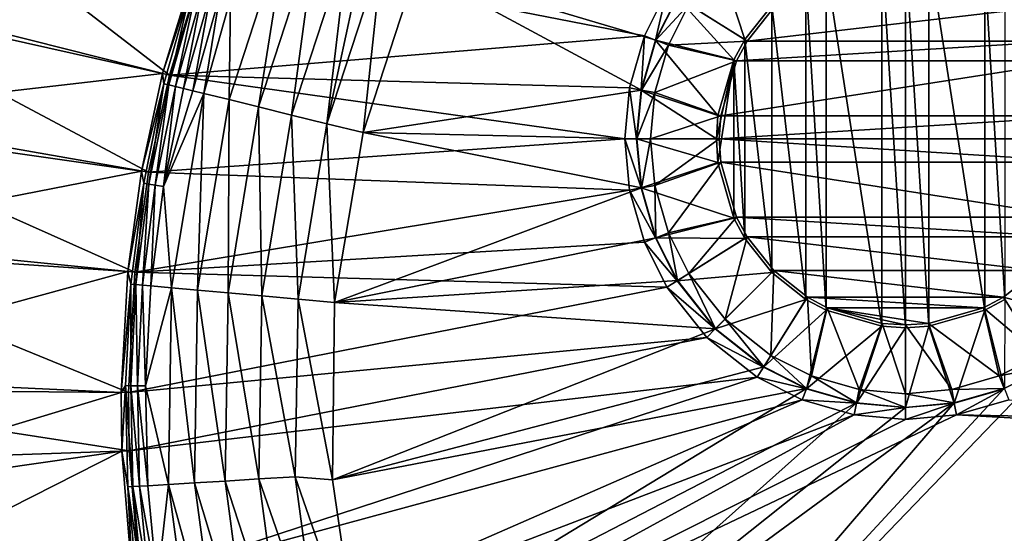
# Model space of a CAD drawing. Header units: metres. Extents: x -1501 to 0, y -1015 to 0.
# Tile 7 of 22: x -1336 to -1196, y -306 to -233. Entities that reach past the tile are written whole.
import ezdxf

# ---------------------------------------------------------------- set-up
doc = ezdxf.new("R2010")
doc.units = ezdxf.units.M

msp = doc.modelspace()

# ---------------------------------------------------------------- linework, layer by layer
at = {"layer": 'None'}
for points in [[(-1369.576172, -227.024902, -3), (-1362.545532, -204.024933, -3), (-1314.671997, -240.931671, -406)], [(-1362.545532, -204.024933, -3), (-1309.253052, -223.202454, -406), (-1314.671997, -240.931671, -406)], [(-1301.982056, -245.441956, -398.780426), (-1297.700195, -218.278793, -395.641296), (-1306.196289, -244.406174, -395.641296)], [(-1297.700195, -218.278793, -395.641296), (-1305.97937, -230.021194, -391.779236), (-1306.196289, -244.406174, -395.641296)], [(-1293.688599, -219.937897, -398.780426), (-1297.700195, -218.278793, -395.641296), (-1301.982056, -245.441956, -398.780426)], [(-1297.28894, -246.595398, -401.100159), (-1293.688599, -219.937897, -398.780426), (-1301.982056, -245.441956, -398.780426)], [(-1289.221191, -221.785492, -401.100159), (-1293.688599, -219.937897, -398.780426), (-1297.28894, -246.595398, -401.100159)], [(-1292.263062, -247.830627, -402.52005), (-1289.221191, -221.785492, -401.100159), (-1297.28894, -246.595398, -401.100159)], [(-1286.858398, -222.762711, -401.92572), (-1289.221191, -221.785492, -401.100159), (-1292.263062, -247.830627, -402.52005)], [(-1315.662354, -240.680832, -377.175201), (-1310.214355, -222.856552, -377.175201), (-1367.401245, -229.076782)], [(-1310.214355, -222.856552, -377.175201), (-1315.662354, -240.680832, -377.175201), (-1311.511841, -228.208725, -379.803467)], [(-1314.671997, -240.931671, -406), (-1309.253052, -223.202454, -406), (-1247.119873, -235.304947, -406)], [(-1247.119873, -235.304947, -406), (-1309.253052, -223.202454, -406), (-1243.908936, -228.928284, -406)], [(-1284.437134, -223.764053, -402.52005), (-1286.858398, -222.762711, -401.92572), (-1292.263062, -247.830627, -402.52005)], [(-1292.263062, -247.830627, -402.52005), (-1287.141724, -249.089371, -403), (-1284.437134, -223.764053, -402.52005)], [(-1287.141724, -249.089371, -403), (-1279.512573, -225.800735, -403), (-1284.437134, -223.764053, -402.52005)], [(-1232.84314, -235.859467, -411.970001), (-1242.474487, -229.81813, -408.923737), (-1237.036133, -222.963928, -408.923737)], [(-1228.996948, -231.003098, -411.970001), (-1232.84314, -235.859467, -411.970001), (-1237.036133, -222.963928, -408.923737)], [(-1213.33252, -223.341812, -411.970001), (-1213.33252, -276.658173, -411.970001), (-1221.281128, -225.617599, -411.970001)], [(-1210, -223.134323, -411.970001), (-1210, -276.865662, -411.970001), (-1213.33252, -223.341812, -411.970001)], [(-1210, -276.865662, -411.970001), (-1213.33252, -276.658173, -411.970001), (-1213.33252, -223.341812, -411.970001)], [(-1206.66748, -223.341812, -411.970001), (-1206.66748, -276.658173, -411.970001), (-1210, -223.134323, -411.970001)], [(-1206.66748, -276.658173, -411.970001), (-1210, -276.865662, -411.970001), (-1210, -223.134323, -411.970001)], [(-1198.718872, -225.617599, -411.970001), (-1198.718872, -274.382416, -411.970001), (-1206.66748, -223.341812, -411.970001)], [(-1198.718872, -274.382416, -411.970001), (-1206.66748, -276.658173, -411.970001), (-1206.66748, -223.341812, -411.970001)], [(-1287.141724, -249.089371, -403), (-1247.553101, -243.050476, -403), (-1279.512573, -225.800735, -403)], [(-1247.553101, -243.050476, -403), (-1245.509399, -235.94249, -403), (-1279.512573, -225.800735, -403)], [(-1279.512573, -225.800735, -403), (-1245.509399, -235.94249, -403), (-1242.437012, -229.841339, -403)], [(-1221.281128, -225.617599, -411.970001), (-1221.281128, -274.382416, -411.970001), (-1224.140503, -227.156845, -411.970001)], [(-1213.33252, -276.658173, -411.970001), (-1221.281128, -274.382416, -411.970001), (-1221.281128, -225.617599, -411.970001)], [(-1195.859497, -227.156845, -411.970001), (-1195.859497, -272.84314, -411.970001), (-1198.718872, -225.617599, -411.970001)], [(-1195.859497, -272.84314, -411.970001), (-1198.718872, -274.382416, -411.970001), (-1198.718872, -225.617599, -411.970001)], [(-1373.413818, -244.935089, -3), (-1369.576172, -227.024902, -3), (-1317.631836, -254.745071, -406)], [(-1369.576172, -227.024902, -3), (-1314.671997, -240.931671, -406), (-1317.631836, -254.745071, -406)], [(-1311.511841, -228.208725, -379.803467), (-1315.662354, -240.680832, -377.175201), (-1315.452759, -242.131149, -379.803467)], [(-1314.748291, -242.304321, -382.385681), (-1311.511841, -228.208725, -379.803467), (-1315.452759, -242.131149, -379.803467)], [(-1310.822144, -228.434662, -382.385681), (-1311.511841, -228.208725, -379.803467), (-1314.748291, -242.304321, -382.385681)], [(-1224.140503, -227.156845, -411.970001), (-1224.140503, -272.84314, -411.970001), (-1228.996948, -231.003098, -411.970001)], [(-1221.281128, -274.382416, -411.970001), (-1224.140503, -272.84314, -411.970001), (-1224.140503, -227.156845, -411.970001)], [(-1315.662354, -240.680832, -377.175201), (-1367.401245, -229.076782), (-1371.134644, -247.066254)], [(-1313.822876, -242.531754, -384.897552), (-1310.822144, -228.434662, -382.385681), (-1314.748291, -242.304321, -382.385681)], [(-1309.916382, -228.731384, -384.897552), (-1310.822144, -228.434662, -382.385681), (-1313.822876, -242.531754, -384.897552)], [(-1312.683838, -242.811707, -387.314758), (-1309.916382, -228.731384, -384.897552), (-1313.822876, -242.531754, -384.897552)], [(-1308.801514, -229.096649, -387.314758), (-1309.916382, -228.731384, -384.897552), (-1312.683838, -242.811707, -387.314758)], [(-1311.338989, -243.142242, -389.61441), (-1308.801514, -229.096649, -387.314758), (-1312.683838, -242.811707, -387.314758)], [(-1307.485229, -229.527893, -389.61441), (-1308.801514, -229.096649, -387.314758), (-1311.338989, -243.142242, -389.61441)], [(-1309.800659, -243.520325, -391.779236), (-1307.485229, -229.527893, -389.61441), (-1311.338989, -243.142242, -389.61441)], [(-1305.97937, -230.021194, -391.779236), (-1307.485229, -229.527893, -389.61441), (-1309.800659, -243.520325, -391.779236)], [(-1245.550415, -235.926285, -408.923737), (-1247.119873, -235.304947, -406), (-1243.908936, -228.928284, -406)], [(-1242.474487, -229.81813, -408.923737), (-1245.550415, -235.926285, -408.923737), (-1243.908936, -228.928284, -406)], [(-1306.196289, -244.406174, -395.641296), (-1305.97937, -230.021194, -391.779236), (-1309.800659, -243.520325, -391.779236)], [(-1234.382446, -238.718918, -411.970001), (-1245.550415, -235.926285, -408.923737), (-1242.474487, -229.81813, -408.923737)], [(-1240.794678, -230.860184, -406.347565), (-1242.437012, -229.841339, -403), (-1245.509399, -235.94249, -403)], [(-1243.712402, -236.6539, -406.347565), (-1240.794678, -230.860184, -406.347565), (-1245.509399, -235.94249, -403)], [(-1232.50708, -236.066986, -408.970001), (-1240.794678, -230.860184, -406.347565), (-1243.712402, -236.6539, -406.347565)], [(-1232.84314, -235.859467, -411.970001), (-1234.382446, -238.718918, -411.970001), (-1242.474487, -229.81813, -408.923737)], [(-1232.50708, -236.066986, -408.970001), (-1228.717651, -231.282379, -408.970001), (-1240.794678, -230.860184, -406.347565)], [(-1228.996948, -231.003098, -411.970001), (-1228.996948, -268.996887, -411.970001), (-1232.84314, -235.859467, -411.970001)], [(-1224.140503, -272.84314, -411.970001), (-1228.996948, -268.996887, -411.970001), (-1228.996948, -231.003098, -411.970001)], [(-1187.49292, -236.066986, -408.970001), (-1191.282349, -231.282379, -408.970001), (-1232.50708, -236.066986, -408.970001)], [(-1232.50708, -236.066986, -408.970001), (-1191.282349, -231.282379, -408.970001), (-1228.717651, -231.282379, -408.970001)], [(-1249.256226, -242.735291, -406), (-1314.671997, -240.931671, -406), (-1247.119873, -235.304947, -406)], [(-1247.596436, -243.042465, -408.923737), (-1249.256226, -242.735291, -406), (-1247.119873, -235.304947, -406)], [(-1245.550415, -235.926285, -408.923737), (-1247.596436, -243.042465, -408.923737), (-1247.119873, -235.304947, -406)], [(-1236.658203, -246.66748, -411.970001), (-1247.596436, -243.042465, -408.923737), (-1245.550415, -235.926285, -408.923737)], [(-1243.712402, -236.6539, -406.347565), (-1245.509399, -235.94249, -403), (-1247.553101, -243.050476, -403)], [(-1245.65271, -243.402161, -406.347565), (-1243.712402, -236.6539, -406.347565), (-1247.553101, -243.050476, -403)], [(-1234.024536, -238.885956, -408.970001), (-1243.712402, -236.6539, -406.347565), (-1245.65271, -243.402161, -406.347565)], [(-1234.382446, -238.718918, -411.970001), (-1236.658203, -246.66748, -411.970001), (-1245.550415, -235.926285, -408.923737)], [(-1234.024536, -238.885956, -408.970001), (-1232.50708, -236.066986, -408.970001), (-1243.712402, -236.6539, -406.347565)], [(-1232.84314, -235.859467, -411.970001), (-1232.84314, -264.140533, -411.970001), (-1234.382446, -238.718918, -411.970001)], [(-1185.975464, -238.885956, -408.970001), (-1187.49292, -236.066986, -408.970001), (-1234.024536, -238.885956, -408.970001)], [(-1234.024536, -238.885956, -408.970001), (-1187.49292, -236.066986, -408.970001), (-1232.50708, -236.066986, -408.970001)], [(-1228.996948, -268.996887, -411.970001), (-1232.84314, -264.140533, -411.970001), (-1232.84314, -235.859467, -411.970001)], [(-1236.266113, -246.71492, -408.970001), (-1234.024536, -238.885956, -408.970001), (-1245.65271, -243.402161, -406.347565)], [(-1236.658203, -253.33252, -411.970001), (-1236.865723, -250, -411.970001), (-1234.382446, -238.718918, -411.970001)], [(-1236.865723, -250, -411.970001), (-1236.658203, -246.66748, -411.970001), (-1234.382446, -238.718918, -411.970001)], [(-1234.382446, -238.718918, -411.970001), (-1234.382446, -261.281067, -411.970001), (-1236.658203, -253.33252, -411.970001)], [(-1183.733887, -246.71492, -408.970001), (-1185.975464, -238.885956, -408.970001), (-1236.266113, -246.71492, -408.970001)], [(-1236.266113, -246.71492, -408.970001), (-1185.975464, -238.885956, -408.970001), (-1234.024536, -238.885956, -408.970001)], [(-1232.84314, -264.140533, -411.970001), (-1234.382446, -261.281067, -411.970001), (-1234.382446, -238.718918, -411.970001)], [(-1318.637939, -254.56813, -377.175201), (-1315.662354, -240.680832, -377.175201), (-1371.134644, -247.066254)], [(-1315.662354, -240.680832, -377.175201), (-1318.637939, -254.56813, -377.175201), (-1315.452759, -242.131149, -379.803467)], [(-1315.452759, -242.131149, -379.803467), (-1318.637939, -254.56813, -377.175201), (-1318.333374, -256.312744, -379.803467)], [(-1317.61792, -256.432159, -382.385681), (-1315.452759, -242.131149, -379.803467), (-1318.333374, -256.312744, -379.803467)], [(-1317.631836, -254.745071, -406), (-1314.671997, -240.931671, -406), (-1249.922852, -250, -406)], [(-1317.61792, -256.432159, -382.385681), (-1314.748291, -242.304321, -382.385681), (-1315.452759, -242.131149, -379.803467)], [(-1314.671997, -240.931671, -406), (-1249.256226, -242.735291, -406), (-1249.922852, -250, -406)], [(-1316.678223, -256.58902, -384.897552), (-1314.748291, -242.304321, -382.385681), (-1317.61792, -256.432159, -382.385681)], [(-1316.678223, -256.58902, -384.897552), (-1313.822876, -242.531754, -384.897552), (-1314.748291, -242.304321, -382.385681)], [(-1315.521484, -256.782074, -387.314758), (-1313.822876, -242.531754, -384.897552), (-1316.678223, -256.58902, -384.897552)], [(-1312.683838, -242.811707, -387.314758), (-1313.822876, -242.531754, -384.897552), (-1315.521484, -256.782074, -387.314758)], [(-1315.521484, -256.782074, -387.314758), (-1311.338989, -243.142242, -389.61441), (-1312.683838, -242.811707, -387.314758)], [(-1309.800659, -243.520325, -391.779236), (-1311.338989, -243.142242, -389.61441), (-1315.521484, -256.782074, -387.314758)], [(-1314.357422, -271.185944, -391.779236), (-1309.800659, -243.520325, -391.779236), (-1315.521484, -256.782074, -387.314758)], [(-1310.661987, -271.518585, -395.641296), (-1309.800659, -243.520325, -391.779236), (-1314.357422, -271.185944, -391.779236)], [(-1309.800659, -243.520325, -391.779236), (-1310.661987, -271.518585, -395.641296), (-1306.196289, -244.406174, -395.641296)], [(-1248.190796, -250, -403), (-1247.553101, -243.050476, -403), (-1287.141724, -249.089371, -403)], [(-1248.234741, -250, -408.923737), (-1249.922852, -250, -406), (-1249.256226, -242.735291, -406)], [(-1247.596436, -243.042465, -408.923737), (-1248.234741, -250, -408.923737), (-1249.256226, -242.735291, -406)], [(-1236.865723, -250, -411.970001), (-1248.234741, -250, -408.923737), (-1247.596436, -243.042465, -408.923737)], [(-1245.65271, -243.402161, -406.347565), (-1247.553101, -243.050476, -403), (-1248.190796, -250, -403)], [(-1246.258057, -250, -406.347565), (-1245.65271, -243.402161, -406.347565), (-1248.190796, -250, -403)], [(-1236.658203, -246.66748, -411.970001), (-1236.865723, -250, -411.970001), (-1247.596436, -243.042465, -408.923737)], [(-1236.266113, -246.71492, -408.970001), (-1245.65271, -243.402161, -406.347565), (-1246.258057, -250, -406.347565)], [(-1375.943115, -263.34201, -3), (-1373.413818, -244.935089, -3), (-1319.582642, -268.941589, -406)], [(-1373.413818, -244.935089, -3), (-1317.631836, -254.745071, -406), (-1319.582642, -268.941589, -406)], [(-1310.661987, -271.518585, -395.641296), (-1306.341187, -271.907532, -398.780426), (-1306.196289, -244.406174, -395.641296)], [(-1306.196289, -244.406174, -395.641296), (-1306.341187, -271.907532, -398.780426), (-1301.982056, -245.441956, -398.780426)], [(-1306.341187, -271.907532, -398.780426), (-1301.529419, -272.340698, -401.100159), (-1301.982056, -245.441956, -398.780426)], [(-1301.529419, -272.340698, -401.100159), (-1297.28894, -246.595398, -401.100159), (-1301.982056, -245.441956, -398.780426)], [(-1318.637939, -254.56813, -377.175201), (-1371.134644, -247.066254), (-1373.509521, -265.284912)], [(-1301.529419, -272.340698, -401.100159), (-1296.376587, -272.804535, -402.52005), (-1297.28894, -246.595398, -401.100159)], [(-1296.376587, -272.804535, -402.52005), (-1292.263062, -247.830627, -402.52005), (-1297.28894, -246.595398, -401.100159)], [(-1296.376587, -272.804535, -402.52005), (-1291.178711, -273.278656, -403), (-1292.263062, -247.830627, -402.52005)], [(-1291.178711, -273.278656, -403), (-1287.141724, -249.089371, -403), (-1292.263062, -247.830627, -402.52005)], [(-1236.470703, -250, -408.970001), (-1236.266113, -246.71492, -408.970001), (-1246.258057, -250, -406.347565)], [(-1236.470703, -250, -408.970001), (-1183.529297, -250, -408.970001), (-1183.733887, -246.71492, -408.970001)], [(-1236.470703, -250, -408.970001), (-1183.733887, -246.71492, -408.970001), (-1236.266113, -246.71492, -408.970001)], [(-1287.141724, -249.089371, -403), (-1291.178711, -273.278656, -403), (-1247.553101, -256.949524, -403)], [(-1247.553101, -256.949524, -403), (-1248.190796, -250, -403), (-1287.141724, -249.089371, -403)], [(-1317.631836, -254.745071, -406), (-1249.922852, -250, -406), (-1249.256226, -257.264709, -406)], [(-1249.256226, -257.264709, -406), (-1249.922852, -250, -406), (-1247.596436, -256.95755, -408.923737)], [(-1249.922852, -250, -406), (-1248.234741, -250, -408.923737), (-1247.596436, -256.95755, -408.923737)], [(-1247.596436, -256.95755, -408.923737), (-1248.234741, -250, -408.923737), (-1236.658203, -253.33252, -411.970001)], [(-1248.234741, -250, -408.923737), (-1236.865723, -250, -411.970001), (-1236.658203, -253.33252, -411.970001)], [(-1248.190796, -250, -403), (-1247.553101, -256.949524, -403), (-1246.258057, -250, -406.347565)], [(-1247.553101, -256.949524, -403), (-1245.65271, -256.597839, -406.347565), (-1246.258057, -250, -406.347565)], [(-1246.258057, -250, -406.347565), (-1245.65271, -256.597839, -406.347565), (-1236.470703, -250, -408.970001)], [(-1245.65271, -256.597839, -406.347565), (-1236.266113, -253.28508, -408.970001), (-1236.470703, -250, -408.970001)], [(-1236.266113, -253.28508, -408.970001), (-1183.733887, -253.28508, -408.970001), (-1236.470703, -250, -408.970001)], [(-1183.733887, -253.28508, -408.970001), (-1183.529297, -250, -408.970001), (-1236.470703, -250, -408.970001)], [(-1247.596436, -256.95755, -408.923737), (-1236.658203, -253.33252, -411.970001), (-1234.382446, -261.281067, -411.970001)], [(-1245.65271, -256.597839, -406.347565), (-1243.712402, -263.3461, -406.347565), (-1236.266113, -253.28508, -408.970001)], [(-1243.712402, -263.3461, -406.347565), (-1234.024536, -261.114044, -408.970001), (-1236.266113, -253.28508, -408.970001)], [(-1234.024536, -261.114044, -408.970001), (-1185.975464, -261.114044, -408.970001), (-1236.266113, -253.28508, -408.970001)], [(-1185.975464, -261.114044, -408.970001), (-1183.733887, -253.28508, -408.970001), (-1236.266113, -253.28508, -408.970001)], [(-1320.599121, -268.840576, -377.175201), (-1318.637939, -254.56813, -377.175201), (-1373.509521, -265.284912)], [(-1318.637939, -254.56813, -377.175201), (-1320.599121, -268.840576, -377.175201), (-1318.333374, -256.312744, -379.803467)], [(-1319.582642, -268.941589, -406), (-1317.631836, -254.745071, -406), (-1249.256226, -257.264709, -406)], [(-1318.333374, -256.312744, -379.803467), (-1320.599121, -268.840576, -377.175201), (-1320.152466, -270.664276, -379.803467)], [(-1320.152466, -270.664276, -379.803467), (-1319.430176, -270.729309, -382.385681), (-1318.333374, -256.312744, -379.803467)], [(-1249.256226, -257.264709, -406), (-1247.119873, -264.695038, -406), (-1319.582642, -268.941589, -406)], [(-1319.430176, -270.729309, -382.385681), (-1317.61792, -256.432159, -382.385681), (-1318.333374, -256.312744, -379.803467)], [(-1318.481445, -270.814697, -384.897552), (-1317.61792, -256.432159, -382.385681), (-1319.430176, -270.729309, -382.385681)], [(-1318.481445, -270.814697, -384.897552), (-1316.678223, -256.58902, -384.897552), (-1317.61792, -256.432159, -382.385681)], [(-1317.313477, -270.91983, -387.314758), (-1316.678223, -256.58902, -384.897552), (-1318.481445, -270.814697, -384.897552)], [(-1317.313477, -270.91983, -387.314758), (-1315.521484, -256.782074, -387.314758), (-1316.678223, -256.58902, -384.897552)], [(-1317.313477, -270.91983, -387.314758), (-1314.357422, -271.185944, -391.779236), (-1315.521484, -256.782074, -387.314758)], [(-1291.178711, -273.278656, -403), (-1245.509399, -264.057495, -403), (-1247.553101, -256.949524, -403)], [(-1249.256226, -257.264709, -406), (-1247.596436, -256.95755, -408.923737), (-1245.550415, -264.0737, -408.923737)], [(-1247.119873, -264.695038, -406), (-1249.256226, -257.264709, -406), (-1245.550415, -264.0737, -408.923737)], [(-1245.550415, -264.0737, -408.923737), (-1247.596436, -256.95755, -408.923737), (-1234.382446, -261.281067, -411.970001)], [(-1247.553101, -256.949524, -403), (-1245.509399, -264.057495, -403), (-1245.65271, -256.597839, -406.347565)], [(-1245.509399, -264.057495, -403), (-1243.712402, -263.3461, -406.347565), (-1245.65271, -256.597839, -406.347565)], [(-1245.550415, -264.0737, -408.923737), (-1234.382446, -261.281067, -411.970001), (-1232.84314, -264.140533, -411.970001)], [(-1243.712402, -263.3461, -406.347565), (-1240.794678, -269.139832, -406.347565), (-1234.024536, -261.114044, -408.970001)], [(-1240.794678, -269.139832, -406.347565), (-1232.50708, -263.933014, -408.970001), (-1234.024536, -261.114044, -408.970001)], [(-1232.50708, -263.933014, -408.970001), (-1187.49292, -263.933014, -408.970001), (-1234.024536, -261.114044, -408.970001)], [(-1187.49292, -263.933014, -408.970001), (-1185.975464, -261.114044, -408.970001), (-1234.024536, -261.114044, -408.970001)], [(-1377.146118, -285.589722, -3), (-1375.943115, -263.34201, -3), (-1320.510376, -286.096436, -406)], [(-1375.943115, -263.34201, -3), (-1319.582642, -268.941589, -406), (-1320.510376, -286.096436, -406)], [(-1291.178711, -273.278656, -403), (-1242.437012, -270.158661, -403), (-1245.509399, -264.057495, -403)], [(-1247.119873, -264.695038, -406), (-1245.550415, -264.0737, -408.923737), (-1242.474487, -270.181885, -408.923737)], [(-1242.474487, -270.181885, -408.923737), (-1245.550415, -264.0737, -408.923737), (-1232.84314, -264.140533, -411.970001)], [(-1245.509399, -264.057495, -403), (-1242.437012, -270.158661, -403), (-1243.712402, -263.3461, -406.347565)], [(-1242.437012, -270.158661, -403), (-1240.794678, -269.139832, -406.347565), (-1243.712402, -263.3461, -406.347565)], [(-1242.474487, -270.181885, -408.923737), (-1232.84314, -264.140533, -411.970001), (-1228.996948, -268.996887, -411.970001)], [(-1240.794678, -269.139832, -406.347565), (-1235.638306, -275.638306, -406.347565), (-1232.50708, -263.933014, -408.970001)], [(-1235.638306, -275.638306, -406.347565), (-1228.717651, -268.717621, -408.970001), (-1232.50708, -263.933014, -408.970001)], [(-1228.717651, -268.717621, -408.970001), (-1191.282349, -268.717621, -408.970001), (-1232.50708, -263.933014, -408.970001)], [(-1191.282349, -268.717621, -408.970001), (-1187.49292, -263.933014, -408.970001), (-1232.50708, -263.933014, -408.970001)], [(-1320.599121, -268.840576, -377.175201), (-1373.509521, -265.284912), (-1374.512451, -283.63031)], [(-1247.119873, -264.695038, -406), (-1243.908936, -271.071716, -406), (-1319.582642, -268.941589, -406)], [(-1243.908936, -271.071716, -406), (-1247.119873, -264.695038, -406), (-1242.474487, -270.181885, -408.923737)], [(-1321.531982, -286.087311, -377.175201), (-1320.599121, -268.840576, -377.175201), (-1374.512451, -283.63031)], [(-1320.599121, -268.840576, -377.175201), (-1321.531982, -286.087311, -377.175201), (-1320.152466, -270.664276, -379.803467)], [(-1235.638306, -275.638306, -406.347565), (-1229.139771, -280.794678, -406.347565), (-1228.717651, -268.717621, -408.970001)], [(-1229.139771, -280.794678, -406.347565), (-1223.932983, -272.507111, -408.970001), (-1228.717651, -268.717621, -408.970001)], [(-1223.932983, -272.507111, -408.970001), (-1196.067017, -272.507111, -408.970001), (-1228.717651, -268.717621, -408.970001)], [(-1196.067017, -272.507111, -408.970001), (-1191.282349, -268.717621, -408.970001), (-1228.717651, -268.717621, -408.970001)], [(-1184.361694, -275.638306, -406.347565), (-1191.282349, -268.717621, -408.970001), (-1196.067017, -272.507111, -408.970001)], [(-1319.582642, -268.941589, -406), (-1243.908936, -271.071716, -406), (-1320.510376, -286.096436, -406)], [(-1237.004883, -277.004944, -403), (-1242.437012, -270.158661, -403), (-1291.178711, -273.278656, -403)], [(-1243.908936, -271.071716, -406), (-1242.474487, -270.181885, -408.923737), (-1237.036133, -277.036072, -408.923737)], [(-1237.036133, -277.036072, -408.923737), (-1242.474487, -270.181885, -408.923737), (-1228.996948, -268.996887, -411.970001)], [(-1242.437012, -270.158661, -403), (-1237.004883, -277.004944, -403), (-1240.794678, -269.139832, -406.347565)], [(-1237.004883, -277.004944, -403), (-1235.638306, -275.638306, -406.347565), (-1240.794678, -269.139832, -406.347565)], [(-1237.036133, -277.036072, -408.923737), (-1228.996948, -268.996887, -411.970001), (-1224.140503, -272.84314, -411.970001)], [(-1320.152466, -270.664276, -379.803467), (-1321.531982, -286.087311, -377.175201), (-1320.908936, -285.096527, -379.803467)], [(-1320.152466, -270.664276, -379.803467), (-1320.908936, -285.096527, -379.803467), (-1320.183716, -285.106842, -382.385681)], [(-1243.908936, -271.071716, -406), (-1238.229736, -278.229675, -406), (-1320.510376, -286.096436, -406)], [(-1319.430176, -270.729309, -382.385681), (-1320.152466, -270.664276, -379.803467), (-1320.183716, -285.106842, -382.385681)], [(-1320.183716, -285.106842, -382.385681), (-1319.231201, -285.120422, -384.897552), (-1319.430176, -270.729309, -382.385681)], [(-1319.231201, -285.120422, -384.897552), (-1318.481445, -270.814697, -384.897552), (-1319.430176, -270.729309, -382.385681)], [(-1318.058716, -285.137115, -387.314758), (-1318.481445, -270.814697, -384.897552), (-1319.231201, -285.120422, -384.897552)], [(-1318.058716, -285.137115, -387.314758), (-1317.313477, -270.91983, -387.314758), (-1318.481445, -270.814697, -384.897552)], [(-1314.357422, -271.185944, -391.779236), (-1317.313477, -270.91983, -387.314758), (-1318.058716, -285.137115, -387.314758)], [(-1314.792969, -299.164581, -391.779236), (-1314.357422, -271.185944, -391.779236), (-1318.058716, -285.137115, -387.314758)], [(-1311.088867, -298.937775, -395.641296), (-1314.357422, -271.185944, -391.779236), (-1314.792969, -299.164581, -391.779236)], [(-1311.088867, -298.937775, -395.641296), (-1310.661987, -271.518585, -395.641296), (-1314.357422, -271.185944, -391.779236)], [(-1306.757813, -298.672577, -398.780426), (-1310.661987, -271.518585, -395.641296), (-1311.088867, -298.937775, -395.641296)], [(-1306.341187, -271.907532, -398.780426), (-1310.661987, -271.518585, -395.641296), (-1306.757813, -298.672577, -398.780426)], [(-1238.229736, -278.229675, -406), (-1243.908936, -271.071716, -406), (-1237.036133, -277.036072, -408.923737)], [(-1306.757813, -298.672577, -398.780426), (-1301.934692, -298.377258, -401.100159), (-1306.341187, -271.907532, -398.780426)], [(-1301.934692, -298.377258, -401.100159), (-1301.529419, -272.340698, -401.100159), (-1306.341187, -271.907532, -398.780426)], [(-1301.934692, -298.377258, -401.100159), (-1296.769653, -298.061005, -402.52005), (-1301.529419, -272.340698, -401.100159)], [(-1296.769653, -298.061005, -402.52005), (-1296.376587, -272.804535, -402.52005), (-1301.529419, -272.340698, -401.100159)], [(-1296.769653, -298.061005, -402.52005), (-1291.480957, -298.486847, -403), (-1296.376587, -272.804535, -402.52005)], [(-1291.480957, -298.486847, -403), (-1291.178711, -273.278656, -403), (-1296.376587, -272.804535, -402.52005)], [(-1230.181885, -282.474457, -408.923737), (-1237.036133, -277.036072, -408.923737), (-1224.140503, -272.84314, -411.970001)], [(-1230.181885, -282.474457, -408.923737), (-1224.140503, -272.84314, -411.970001), (-1221.281128, -274.382416, -411.970001)], [(-1229.139771, -280.794678, -406.347565), (-1223.346069, -283.712402, -406.347565), (-1223.932983, -272.507111, -408.970001)], [(-1223.346069, -283.712402, -406.347565), (-1221.114014, -274.024506, -408.970001), (-1223.932983, -272.507111, -408.970001)], [(-1221.114014, -274.024506, -408.970001), (-1198.885986, -274.024506, -408.970001), (-1223.932983, -272.507111, -408.970001)], [(-1198.885986, -274.024506, -408.970001), (-1196.067017, -272.507111, -408.970001), (-1223.932983, -272.507111, -408.970001)], [(-1190.860229, -280.794678, -406.347565), (-1196.067017, -272.507111, -408.970001), (-1198.885986, -274.024506, -408.970001)], [(-1195.92627, -285.550385, -408.923737), (-1198.718872, -274.382416, -411.970001), (-1195.859497, -272.84314, -411.970001)], [(-1190.860229, -280.794678, -406.347565), (-1184.361694, -275.638306, -406.347565), (-1196.067017, -272.507111, -408.970001)], [(-1291.480957, -298.486847, -403), (-1237.004883, -277.004944, -403), (-1291.178711, -273.278656, -403)], [(-1224.07373, -285.550385, -408.923737), (-1230.181885, -282.474457, -408.923737), (-1221.281128, -274.382416, -411.970001)], [(-1224.07373, -285.550385, -408.923737), (-1221.281128, -274.382416, -411.970001), (-1213.33252, -276.658173, -411.970001)], [(-1223.346069, -283.712402, -406.347565), (-1216.597778, -285.652679, -406.347565), (-1221.114014, -274.024506, -408.970001)], [(-1216.597778, -285.652679, -406.347565), (-1213.285034, -276.266083, -408.970001), (-1221.114014, -274.024506, -408.970001)], [(-1210, -276.470734, -408.970001), (-1206.714966, -276.266083, -408.970001), (-1221.114014, -274.024506, -408.970001)], [(-1206.714966, -276.266083, -408.970001), (-1198.885986, -274.024506, -408.970001), (-1221.114014, -274.024506, -408.970001)], [(-1221.114014, -274.024506, -408.970001), (-1213.285034, -276.266083, -408.970001), (-1210, -276.470734, -408.970001)], [(-1196.653931, -283.712402, -406.347565), (-1198.885986, -274.024506, -408.970001), (-1206.714966, -276.266083, -408.970001)], [(-1203.04248, -287.596436, -408.923737), (-1206.66748, -276.658173, -411.970001), (-1198.718872, -274.382416, -411.970001)], [(-1195.92627, -285.550385, -408.923737), (-1203.04248, -287.596436, -408.923737), (-1198.718872, -274.382416, -411.970001)], [(-1196.653931, -283.712402, -406.347565), (-1190.860229, -280.794678, -406.347565), (-1198.885986, -274.024506, -408.970001)], [(-1237.004883, -277.004944, -403), (-1230.158691, -282.437042, -403), (-1235.638306, -275.638306, -406.347565)], [(-1230.158691, -282.437042, -403), (-1229.139771, -280.794678, -406.347565), (-1235.638306, -275.638306, -406.347565)], [(-1230.158691, -282.437042, -403), (-1237.004883, -277.004944, -403), (-1291.480957, -298.486847, -403)], [(-1238.229736, -278.229675, -406), (-1237.036133, -277.036072, -408.923737), (-1230.181885, -282.474457, -408.923737)], [(-1216.95752, -287.596436, -408.923737), (-1224.07373, -285.550385, -408.923737), (-1213.33252, -276.658173, -411.970001)], [(-1216.95752, -287.596436, -408.923737), (-1213.33252, -276.658173, -411.970001), (-1210, -276.865662, -411.970001)], [(-1210, -288.234802, -408.923737), (-1216.95752, -287.596436, -408.923737), (-1210, -276.865662, -411.970001)], [(-1216.597778, -285.652679, -406.347565), (-1210, -286.258026, -406.347565), (-1213.285034, -276.266083, -408.970001)], [(-1210, -286.258026, -406.347565), (-1210, -276.470734, -408.970001), (-1213.285034, -276.266083, -408.970001)], [(-1203.402222, -285.652679, -406.347565), (-1206.714966, -276.266083, -408.970001), (-1210, -276.470734, -408.970001)], [(-1210, -286.258026, -406.347565), (-1203.402222, -285.652679, -406.347565), (-1210, -276.470734, -408.970001)], [(-1203.04248, -287.596436, -408.923737), (-1210, -288.234802, -408.923737), (-1206.66748, -276.658173, -411.970001)], [(-1210, -288.234802, -408.923737), (-1210, -276.865662, -411.970001), (-1206.66748, -276.658173, -411.970001)], [(-1203.402222, -285.652679, -406.347565), (-1196.653931, -283.712402, -406.347565), (-1206.714966, -276.266083, -408.970001)], [(-1320.510376, -286.096436, -406), (-1238.229736, -278.229675, -406), (-1320.405396, -294.383606, -406)], [(-1238.229736, -278.229675, -406), (-1231.071655, -283.908905, -406), (-1320.405396, -294.383606, -406)], [(-1231.071655, -283.908905, -406), (-1238.229736, -278.229675, -406), (-1230.181885, -282.474457, -408.923737)], [(-1230.158691, -282.437042, -403), (-1224.057495, -285.50943, -403), (-1229.139771, -280.794678, -406.347565)], [(-1224.057495, -285.50943, -403), (-1223.346069, -283.712402, -406.347565), (-1229.139771, -280.794678, -406.347565)], [(-1189.841309, -282.437042, -403), (-1190.860229, -280.794678, -406.347565), (-1196.653931, -283.712402, -406.347565)], [(-1224.057495, -285.50943, -403), (-1230.158691, -282.437042, -403), (-1291.480957, -298.486847, -403)], [(-1271.235474, -366.946289, -403), (-1189.841309, -282.437042, -403), (-1195.942505, -285.50943, -403)], [(-431.749786, -300.878235, -403), (-1189.841309, -282.437042, -403), (-1271.235474, -366.946289, -403)], [(-1231.071655, -283.908905, -406), (-1230.181885, -282.474457, -408.923737), (-1224.07373, -285.550385, -408.923737)], [(-1195.942505, -285.50943, -403), (-1189.841309, -282.437042, -403), (-1196.653931, -283.712402, -406.347565)], [(-1321.531982, -286.087311, -377.175201), (-1374.512451, -283.63031), (-1374.137817, -301.999298)], [(-1320.405396, -294.383606, -406), (-1231.071655, -283.908905, -406), (-1318.891479, -312.694672, -406)], [(-1231.071655, -283.908905, -406), (-1224.695068, -287.119873, -406), (-1318.891479, -312.694672, -406)], [(-1224.695068, -287.119873, -406), (-1231.071655, -283.908905, -406), (-1224.07373, -285.550385, -408.923737)], [(-1224.057495, -285.50943, -403), (-1216.949585, -287.553131, -403), (-1223.346069, -283.712402, -406.347565)], [(-1216.949585, -287.553131, -403), (-1216.597778, -285.652679, -406.347565), (-1223.346069, -283.712402, -406.347565)], [(-1195.942505, -285.50943, -403), (-1196.653931, -283.712402, -406.347565), (-1203.402222, -285.652679, -406.347565)], [(-1377.010254, -296.32193, -3), (-1377.146118, -285.589722, -3), (-1320.405396, -294.383606, -406)], [(-1377.146118, -285.589722, -3), (-1320.510376, -286.096436, -406), (-1320.405396, -294.383606, -406)], [(-1321.531982, -286.087311, -377.175201), (-1321.426392, -294.418579, -377.175201), (-1320.908936, -285.096527, -379.803467)], [(-1320.908936, -285.096527, -379.803467), (-1321.426392, -294.418579, -377.175201), (-1320.601685, -299.520233, -379.803467)], [(-1320.183716, -285.106842, -382.385681), (-1320.908936, -285.096527, -379.803467), (-1319.877563, -299.475922, -382.385681)], [(-1320.908936, -285.096527, -379.803467), (-1320.601685, -299.520233, -379.803467), (-1319.877563, -299.475922, -382.385681)], [(-1319.877563, -299.475922, -382.385681), (-1318.926636, -299.417694, -384.897552), (-1320.183716, -285.106842, -382.385681)], [(-1318.926636, -299.417694, -384.897552), (-1319.231201, -285.120422, -384.897552), (-1320.183716, -285.106842, -382.385681)], [(-1317.755981, -299.346008, -387.314758), (-1318.058716, -285.137115, -387.314758), (-1319.231201, -285.120422, -384.897552)], [(-1318.926636, -299.417694, -384.897552), (-1317.755981, -299.346008, -387.314758), (-1319.231201, -285.120422, -384.897552)], [(-1314.792969, -299.164581, -391.779236), (-1318.058716, -285.137115, -387.314758), (-1317.755981, -299.346008, -387.314758)], [(-1291.480957, -298.486847, -403), (-1287.712524, -324.153687, -403), (-1224.057495, -285.50943, -403)], [(-1287.712524, -324.153687, -403), (-1216.949585, -287.553131, -403), (-1224.057495, -285.50943, -403)], [(-1203.050415, -287.553131, -403), (-1271.235474, -366.946289, -403), (-1195.942505, -285.50943, -403)], [(-1224.695068, -287.119873, -406), (-1224.07373, -285.550385, -408.923737), (-1216.95752, -287.596436, -408.923737)], [(-1216.949585, -287.553131, -403), (-1210, -288.190735, -403), (-1216.597778, -285.652679, -406.347565)], [(-1210, -288.190735, -403), (-1210, -286.258026, -406.347565), (-1216.597778, -285.652679, -406.347565)], [(-1203.050415, -287.553131, -403), (-1203.402222, -285.652679, -406.347565), (-1210, -286.258026, -406.347565)], [(-1203.050415, -287.553131, -403), (-1195.942505, -285.50943, -403), (-1203.402222, -285.652679, -406.347565)], [(-1202.735352, -289.256256, -406), (-1203.04248, -287.596436, -408.923737), (-1195.92627, -285.550385, -408.923737)], [(-1195.304932, -287.119873, -406), (-1202.735352, -289.256256, -406), (-1195.92627, -285.550385, -408.923737)], [(-1321.426392, -294.418579, -377.175201), (-1321.531982, -286.087311, -377.175201), (-1374.137817, -301.999298)], [(-1210, -288.190735, -403), (-1203.050415, -287.553131, -403), (-1210, -286.258026, -406.347565)], [(-1318.891479, -312.694672, -406), (-1224.695068, -287.119873, -406), (-1316.405273, -327.242249, -406)], [(-1224.695068, -287.119873, -406), (-1217.264648, -289.256256, -406), (-1316.405273, -327.242249, -406)], [(-1287.712524, -324.153687, -403), (-1281.396729, -345.075623, -403), (-1216.949585, -287.553131, -403)], [(-1281.396729, -345.075623, -403), (-1210, -288.190735, -403), (-1216.949585, -287.553131, -403)], [(-1210, -288.190735, -403), (-1281.396729, -345.075623, -403), (-1203.050415, -287.553131, -403)], [(-1281.396729, -345.075623, -403), (-1271.235474, -366.946289, -403), (-1203.050415, -287.553131, -403)], [(-1217.264648, -289.256256, -406), (-1224.695068, -287.119873, -406), (-1216.95752, -287.596436, -408.923737)], [(-1217.264648, -289.256256, -406), (-1216.95752, -287.596436, -408.923737), (-1210, -288.234802, -408.923737)], [(-1210, -289.922791, -406), (-1217.264648, -289.256256, -406), (-1210, -288.234802, -408.923737)], [(-1202.735352, -289.256256, -406), (-1210, -289.922791, -406), (-1203.04248, -287.596436, -408.923737)], [(-1210, -289.922791, -406), (-1210, -288.234802, -408.923737), (-1203.04248, -287.596436, -408.923737)], [(-1202.735352, -289.256256, -406), (-1195.304932, -287.119873, -406), (-362.194397, -305.676514, -406)], [(-1316.405273, -327.242249, -406), (-1217.264648, -289.256256, -406), (-1312.803101, -341.554382, -406)], [(-1312.803101, -341.554382, -406), (-1202.735352, -289.256256, -406), (-304.942993, -339.447876, -406)], [(-1217.264648, -289.256256, -406), (-1210, -289.922791, -406), (-1312.803101, -341.554382, -406)], [(-1312.803101, -341.554382, -406), (-1210, -289.922791, -406), (-1202.735352, -289.256256, -406)], [(-304.942993, -339.447876, -406), (-1202.735352, -289.256256, -406), (-362.194397, -305.676514, -406)], [(-1377.010254, -296.32193, -3), (-1320.405396, -294.383606, -406), (-1318.891479, -312.694672, -406)], [(-1321.426392, -294.418579, -377.175201), (-1374.137817, -301.999298), (-1372.387573, -320.288544)], [(-1319.904419, -312.827728, -377.175201), (-1321.426392, -294.418579, -377.175201), (-1372.387573, -320.288544)], [(-1321.426392, -294.418579, -377.175201), (-1319.904419, -312.827728, -377.175201), (-1320.601685, -299.520233, -379.803467)], [(-1375.046997, -320.071442, -3), (-1377.010254, -296.32193, -3), (-1318.891479, -312.694672, -406)], [(-1293.434448, -322.975281, -402.52005), (-1296.769653, -298.061005, -402.52005), (-1301.934692, -298.377258, -401.100159)], [(-1293.434448, -322.975281, -402.52005), (-1287.712524, -324.153687, -403), (-1296.769653, -298.061005, -402.52005)], [(-1287.712524, -324.153687, -403), (-1291.480957, -298.486847, -403), (-1296.769653, -298.061005, -402.52005)], [(-1319.877563, -299.475922, -382.385681), (-1320.601685, -299.520233, -379.803467), (-1318.510498, -313.747589, -382.385681)], [(-1320.601685, -299.520233, -379.803467), (-1319.904419, -312.827728, -377.175201), (-1319.22937, -313.846222, -379.803467)], [(-1320.601685, -299.520233, -379.803467), (-1319.22937, -313.846222, -379.803467), (-1318.510498, -313.747589, -382.385681)], [(-1317.566406, -313.618073, -384.897552), (-1318.926636, -299.417694, -384.897552), (-1319.877563, -299.475922, -382.385681)], [(-1318.510498, -313.747589, -382.385681), (-1317.566406, -313.618073, -384.897552), (-1319.877563, -299.475922, -382.385681)], [(-1317.755981, -299.346008, -387.314758), (-1318.926636, -299.417694, -384.897552), (-1316.404175, -313.458588, -387.314758)], [(-1318.926636, -299.417694, -384.897552), (-1317.566406, -313.618073, -384.897552), (-1316.404175, -313.458588, -387.314758)], [(-1316.404175, -313.458588, -387.314758), (-1314.792969, -299.164581, -391.779236), (-1317.755981, -299.346008, -387.314758)], [(-1311.098267, -326.76413, -391.779236), (-1314.792969, -299.164581, -391.779236), (-1316.404175, -313.458588, -387.314758)], [(-1307.468018, -325.985443, -395.641296), (-1311.088867, -298.937775, -395.641296), (-1314.792969, -299.164581, -391.779236)], [(-1311.098267, -326.76413, -391.779236), (-1307.468018, -325.985443, -395.641296), (-1314.792969, -299.164581, -391.779236)], [(-1303.223389, -325.074982, -398.780426), (-1306.757813, -298.672577, -398.780426), (-1311.088867, -298.937775, -395.641296)], [(-1303.223389, -325.074982, -398.780426), (-1311.088867, -298.937775, -395.641296), (-1307.468018, -325.985443, -395.641296)], [(-1298.49646, -324.061066, -401.100159), (-1301.934692, -298.377258, -401.100159), (-1306.757813, -298.672577, -398.780426)], [(-1303.223389, -325.074982, -398.780426), (-1298.49646, -324.061066, -401.100159), (-1306.757813, -298.672577, -398.780426)], [(-1298.49646, -324.061066, -401.100159), (-1293.434448, -322.975281, -402.52005), (-1301.934692, -298.377258, -401.100159)], [(-366.032349, -336.482452, -403), (-431.749786, -300.878235, -403), (-1271.235474, -366.946289, -403)]]:
    msp.add_3dface(points, dxfattribs=at)

doc.saveas('drawing.dxf')
